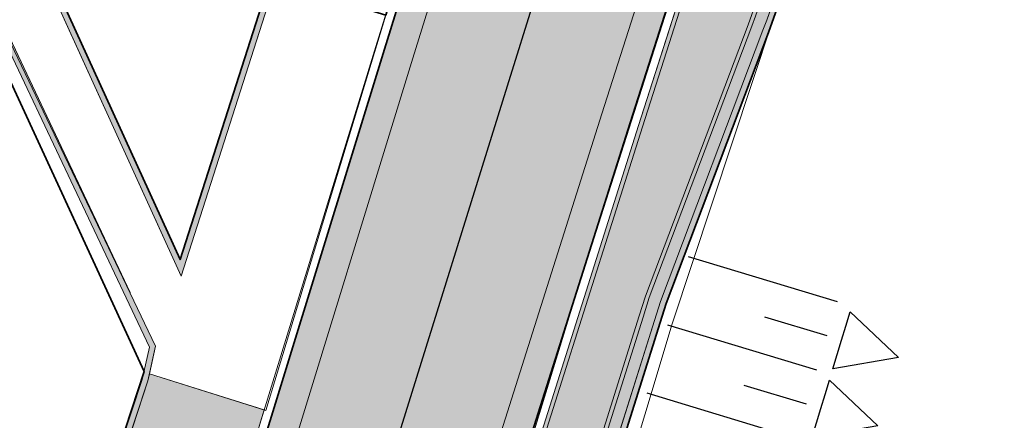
# Model space of a CAD drawing. Header units: metres. Extents: x 154038 to 155227, y 461678 to 462519.
# Tile 40 of 256: x 154392 to 154409, y 462374 to 462381. Entities that reach past the tile are written whole.
import ezdxf

# ---------------------------------------------------------------- set-up
doc = ezdxf.new("R2010")
doc.units = ezdxf.units.M
doc.linetypes.add('AM-AS', pattern=[16, 10, -2, 2, -2])
doc.linetypes.add('VH-OPSLUITBAND_100X200', pattern=[16, 8, -2, 4, -2])
for name, color, linetype in [('B-WE-OG-TOPOGRAFIE_KAVEL_ENTREE-G', 3, 'Continuous'), ('B-WE-OG-TOPOGRAFIE_KAVEL_ENTREE-S', 252, 'Continuous'), ('N-PV-WEG_RIJBAAN-AS-G', 40, 'AM-AS')]:
    doc.layers.add(name, color=color, linetype=linetype)
doc.layers.add('B-WE-OG-TOPOGRAFIE_KAVEL_ENTREE-H', color=31, linetype='Continuous', plot=False)
for name, color, linetype, lineweight in [('B-WE-VH-KANTOPSLUITING_TROTTOIRBAND_130 150-G', 3, 'Continuous', 0), ('B-WE-VH-OPENVERHARDING_TEGEL-G', 253, 'Continuous', 18), ('N-PV-KG-WERKGRENS-G', 1, 'Continuous', 35), ('N-WE-KG-WERKGRENS-G', 1, 'Continuous', 35), ('N-WE-VH-KANTOPSLUITING_OPSLUITBAND_100X200-G', 150, 'VH-OPSLUITBAND_100X200', 0), ('N-WE-VH-KANTVERHARDING_MOLGOOT-G', 6, 'Continuous', 18), ('N-WE-VH-KANTVERHARDING_TROTTOIR-ROLLAAG-G', 62, 'Continuous', 18), ('N-WE-VH-KANTVERHARDING_TROTTOIR-STREKLAAG-G', 220, 'Continuous', 18), ('N-WE-VH-VERHARDING_STRAATBAKSTEEN-TROTTOIR-HV_DF-G', 2, 'Continuous', 18), ('N-WE-VH-VERHARDING_STRAATBAKSTEEN_Rijbaan-KV_KF-G', 170, 'Continuous', 35)]:
    doc.layers.add(name, color=color, linetype=linetype, lineweight=lineweight)
for name, color, linetype, lineweight, true_color in [('N-WE-VH-KANTOPSLUITING_OPSLUITBAND_100X200-V', 7, 'Continuous', 5, 0xbbbcbc), ('N-WE-VH-KANTVERHARDING_MOLGOOT-V', 7, 'Continuous', 18, 0xb76059), ('N-WE-VH-VERHARDING_STRAATBAKSTEEN-TROTTOIR-HV_DF-V', 7, 'Continuous', 18, 0xd14124), ('N-WE-VH-VERHARDING_STRAATBAKSTEEN_Rijbaan-KV_KF-V', 7, 'Continuous', 18, 0xb33d26)]:
    doc.layers.add(name, color=color, linetype=linetype, lineweight=lineweight, true_color=true_color)

# ---------------------------------------------------------------- blocks, each defined once
blk = doc.blocks.new('*U135')
at = {"layer": 'B-WE-OG-TOPOGRAFIE_KAVEL_ENTREE-G', "ltscale": 0.0001}
blk.add_lwpolyline([(0.2499999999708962, 0.5), (1.249999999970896, 0), (0.2499999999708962, -0.5), (0.2499999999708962, -0.25), (0.2499999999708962, 0), (0.2499999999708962, 0.25)], close=True, dxfattribs=at)
at = {"layer": 'B-WE-OG-TOPOGRAFIE_KAVEL_ENTREE-H'}
for points in [[(-2.91038304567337e-11, 0.5999999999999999), (-2.61511873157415, 0.5999999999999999)], [(-2.91038304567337e-11, 0), (-1.093126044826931, 0)], [(-2.91038304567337e-11, -0.5999999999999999), (-2.61511873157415, -0.5999999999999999)]]:
    blk.add_lwpolyline(points, dxfattribs=at)

msp = doc.modelspace()

# ---------------------------------------------------------------- hatches: boundary and pattern name
at = {"layer": 'N-WE-VH-KANTOPSLUITING_OPSLUITBAND_100X200-V'}
h = msp.add_hatch(color=256, dxfattribs=at)
h.dxf.hatch_style = 1
h.paths.add_polyline_path([(154382.4971026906, 462404.1676488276), (154386.8775413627, 462394.6732019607), (154388.9720818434, 462390.1333590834), (154395.0742336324, 462376.7116787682), (154396.6603658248, 462381.6697201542), (154396.5655763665, 462381.6990544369), (154395.058, 462376.9890000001), (154389.063, 462390.175), (154386.9683431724, 462394.7150950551), (154382.5879045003, 462404.209541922)])
h = msp.add_hatch(color=256, dxfattribs=at)
h.dxf.hatch_style = 1
edge = h.paths.add_edge_path()
edge.add_line((154381.3299450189, 462403.6983703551), (154381.4927245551, 462403.3540803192))
edge.add_line((154381.4927245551, 462403.3540803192), (154381.5709851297, 462403.3234106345))
edge.add_line((154381.5709851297, 462403.3234106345), (154383.9606226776, 462398.134304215))
edge.add_line((154383.9606226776, 462398.134304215), (154394.6470115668, 462375.5318487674))
edge.add_line((154394.6470115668, 462375.5318487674), (154394.5186780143, 462374.9495803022))
edge.add_line((154394.5186780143, 462374.9495803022), (154393.7049076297, 462372.4945572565))
edge.add_line((154393.7049076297, 462372.4945572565), (154393.0218720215, 462369.94092413))
edge.add_line((154393.0218720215, 462369.94092413), (154392.0290544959, 462366.9248022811))
edge.add_line((154392.0290544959, 462366.9248022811), (154391.7632720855, 462366.9996151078))
edge.add_line((154391.7632720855, 462366.9996151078), (154390.3328263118, 462361.8958307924))
edge.add_line((154390.3328263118, 462361.8958307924), (154390.7661768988, 462361.8000790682))
edge.add_line((154390.7661768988, 462361.8000790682), (154387.8552608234, 462348.5982185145))
edge.add_line((154387.8552608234, 462348.5982185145), (154386.8940567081, 462342.6685095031))
edge.add_line((154386.8940567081, 462342.6685095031), (154387.9252957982, 462342.7482901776))
edge.add_arc((154491.4859658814, 462339.5838555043), 103.6090055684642, 178.249795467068, 186.0285391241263)
edge.add_line((154388.4499485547, 462328.7024416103), (154389.4517484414, 462328.1511493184))
edge.add_line((154389.4517484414, 462328.1511493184), (154389.0139611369, 462313.2242087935))
edge.add_line((154389.0139611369, 462313.2242087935), (154388.8719686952, 462307.869493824))
edge.add_line((154388.8719686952, 462307.869493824), (154388.8689760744, 462307.742806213))
edge.add_line((154388.8689760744, 462307.742806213), (154388.8229558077, 462305.471806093))
edge.add_line((154388.8229558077, 462305.471806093), (154388.7238558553, 462303.2015162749))
edge.add_line((154388.7238558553, 462303.2015162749), (154388.5737201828, 462300.9334667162))
edge.add_line((154388.5737201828, 462300.9334667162), (154388.5556025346, 462300.7200810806))
edge.add_line((154388.5556025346, 462300.7200810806), (154388.3204484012, 462298.2234446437))
edge.add_line((154388.3204484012, 462298.2234446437), (154388.0261702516, 462295.7320898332))
edge.add_line((154388.0261702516, 462295.7320898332), (154387.6728351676, 462293.2487347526))
edge.add_line((154387.6728351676, 462293.2487347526), (154387.2496050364, 462290.7093539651))
edge.add_line((154387.2496050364, 462290.7093539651), (154386.7509094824, 462288.1436162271))
edge.add_line((154386.7509094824, 462288.1436162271), (154386.1933215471, 462285.6329689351))
edge.add_line((154386.1933215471, 462285.6329689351), (154385.5666528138, 462283.1393078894))
edge.add_line((154385.5666528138, 462283.1393078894), (154384.9509384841, 462280.9437606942))
edge.add_line((154384.9509384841, 462280.9437606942), (154384.2791874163, 462278.7653250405))
edge.add_line((154384.2791874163, 462278.7653250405), (154383.5523816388, 462276.603928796))
edge.add_line((154383.5523816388, 462276.603928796), (154382.7618108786, 462274.4359405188))
edge.add_line((154382.7618108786, 462274.4359405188), (154382.6953674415, 462274.2631875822))
edge.add_line((154382.6953674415, 462274.2631875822), (154375.777744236, 462256.1785583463))
edge.add_line((154375.777744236, 462256.1785583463), (154375.6300773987, 462255.8312866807))
edge.add_line((154375.6300773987, 462255.8312866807), (154375.3295568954, 462255.2832187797))
edge.add_line((154375.3295568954, 462255.2832187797), (154374.9599498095, 462254.7778168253))
edge.add_line((154374.9599498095, 462254.7778168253), (154374.528104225, 462254.3224902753))
edge.add_line((154374.528104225, 462254.3224902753), (154374.0421242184, 462253.9273762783))
edge.add_line((154374.0421242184, 462253.9273762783), (154373.5102244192, 462253.5976188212))
edge.add_line((154373.5102244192, 462253.5976188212), (154372.9394898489, 462253.3382868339))
edge.add_line((154372.9394898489, 462253.3382868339), (154372.3401461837, 462253.1545017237))
edge.add_line((154372.3401461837, 462253.1545017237), (154371.7224718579, 462253.0493439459))
edge.add_line((154371.7224718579, 462253.0493439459), (154371.0966257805, 462253.0238200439))
edge.add_line((154371.0966257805, 462253.0238200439), (154370.4743745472, 462253.0788144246))
edge.add_line((154370.4743745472, 462253.0788144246), (154370.2893866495, 462253.1134113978))
edge.add_line((154370.2893866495, 462253.1134113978), (154369.9389087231, 462253.1789587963))
edge.add_line((154369.9389087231, 462253.1789587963), (154369.4250980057, 462253.3498898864))
edge.add_line((154369.4250980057, 462253.3498898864), (154358.3848034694, 462257.6367808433))
edge.add_line((154358.3848034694, 462257.6367808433), (154334.7945196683, 462266.7904372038))
edge.add_arc((154336.2218550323, 462270.5286983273), 4.001485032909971, 162.3600624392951, 249.1022438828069, ccw=False)
edge.add_line((154332.4085211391, 462271.7412852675), (154332.5038084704, 462271.7109484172))
edge.add_arc((154336.2196850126, 462270.5276552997), 3.899733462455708, 162.3363125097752, 249.1222719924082)
edge.add_line((154334.8299181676, 462266.8839663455), (154358.421, 462257.73))
edge.add_line((154358.421, 462257.73), (154369.459, 462253.444))
edge.add_line((154369.459, 462253.444), (154369.964, 462253.276))
edge.add_line((154369.964, 462253.276), (154370.226, 462253.227))
edge.add_line((154370.226, 462253.227), (154370.488, 462253.178))
edge.add_line((154370.488, 462253.178), (154371.099, 462253.124))
edge.add_line((154371.099, 462253.124), (154371.712, 462253.149))
edge.add_line((154371.712, 462253.149), (154372.317, 462253.252))
edge.add_line((154372.317, 462253.252), (154372.904, 462253.432))
edge.add_line((154372.904, 462253.432), (154373.463, 462253.686))
edge.add_line((154373.463, 462253.686), (154373.984, 462254.009))
edge.add_line((154373.984, 462254.009), (154374.46, 462254.396))
edge.add_line((154374.46, 462254.396), (154374.883, 462254.842))
edge.add_line((154374.883, 462254.842), (154375.245, 462255.337))
edge.add_line((154375.245, 462255.337), (154375.54, 462255.875))
edge.add_line((154375.54, 462255.875), (154375.685, 462256.216))
edge.add_line((154375.685, 462256.216), (154382.602, 462274.299))
edge.add_line((154382.602, 462274.299), (154382.6681621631, 462274.4710216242))
edge.add_line((154382.6681621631, 462274.4710216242), (154383.458, 462276.637))
edge.add_line((154383.458, 462276.637), (154384.184, 462278.796))
edge.add_line((154384.184, 462278.796), (154384.855, 462280.972))
edge.add_line((154384.855, 462280.972), (154385.47, 462283.165))
edge.add_line((154385.47, 462283.165), (154386.096, 462285.656))
edge.add_line((154386.096, 462285.656), (154386.653, 462288.164))
edge.add_line((154386.653, 462288.164), (154387.1511861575, 462290.727116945))
edge.add_line((154387.1511861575, 462290.727116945), (154387.574, 462293.264))
edge.add_line((154387.574, 462293.264), (154387.927, 462295.745))
edge.add_line((154387.927, 462295.745), (154388.221, 462298.234))
edge.add_line((154388.221, 462298.234), (154388.456, 462300.7289999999))
edge.add_line((154388.456, 462300.7289999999), (154388.474, 462300.9410000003))
edge.add_line((154388.474, 462300.9410000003), (154388.624, 462303.207))
edge.add_line((154388.624, 462303.207), (154388.723, 462305.475))
edge.add_line((154388.723, 462305.475), (154388.769, 462307.7450000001))
edge.add_line((154388.769, 462307.7450000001), (154388.772, 462307.872))
edge.add_line((154388.772, 462307.872), (154388.914, 462313.227))
edge.add_line((154388.914, 462313.227), (154389.35, 462328.093))
edge.add_line((154389.35, 462328.093), (154388.356, 462328.6400000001))
edge.add_arc((154491.4859658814, 462339.5838555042), 103.7090055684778, 178.3113372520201, 186.0573941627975, ccw=False)
edge.add_line((154387.8220000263, 462342.640000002), (154386.7749999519, 462342.5589999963))
edge.add_line((154386.7749999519, 462342.5589999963), (154387.757, 462348.617))
edge.add_line((154387.757, 462348.617), (154390.647, 462361.724))
edge.add_line((154390.647, 462361.724), (154390.208, 462361.821))
edge.add_line((154390.208, 462361.821), (154391.694, 462367.1230000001))
edge.add_line((154391.694, 462367.1230000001), (154391.964, 462367.047))
edge.add_line((154391.964, 462367.047), (154392.926, 462369.9695))
edge.add_line((154392.926, 462369.9695), (154393.6090624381, 462372.5232334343))
edge.add_line((154393.6090624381, 462372.5232334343), (154394.4221327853, 462374.9761445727))
edge.add_line((154394.4221327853, 462374.9761445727), (154394.542, 462375.5200000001))
edge.add_line((154394.542, 462375.5200000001), (154383.8700022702, 462398.092017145))
edge.add_line((154383.8700022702, 462398.092017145), (154381.497, 462403.2450000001))
edge.add_line((154381.497, 462403.2450000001), (154381.4192842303, 462403.27545618))
edge.add_line((154381.4192842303, 462403.27545618), (154381.237, 462403.6610000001))
edge.add_line((154381.237, 462403.6610000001), (154381.3299450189, 462403.6983703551))
h = msp.add_hatch(color=256, dxfattribs=at)
h.dxf.hatch_style = 1
edge = h.paths.add_edge_path()
edge.add_line((154471.6866383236, 462296.5803647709), (154469.9794265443, 462291.9626363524))
edge.add_line((154469.9794265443, 462291.9626363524), (154472.1696046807, 462291.1545942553))
edge.add_line((154472.1696046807, 462291.1545942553), (154471.2754357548, 462288.7400573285))
edge.add_arc((154468.5047796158, 462289.8904766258), 3.000000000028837, 249.88069436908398, 337.45101895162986, ccw=False)
edge.add_line((154467.4728513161, 462287.0735414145), (154465.111, 462287.943))
edge.add_line((154465.111, 462287.943), (154458.692, 462290.306))
edge.add_line((154458.692, 462290.306), (154442.845, 462296.14))
edge.add_line((154442.845, 462296.14), (154422.302, 462303.702))
edge.add_line((154422.302, 462303.702), (154404.896, 462310.11))
edge.add_line((154404.896, 462310.11), (154401.078, 462311.515))
edge.add_line((154401.078, 462311.515), (154399.996, 462327.403))
edge.add_line((154399.996, 462327.403), (154399.396, 462336.216))
edge.add_line((154399.396, 462336.216), (154399.176, 462338.492))
edge.add_line((154399.176, 462338.492), (154399.142, 462338.838))
edge.add_line((154399.142, 462338.838), (154398.632, 462344.093))
edge.add_line((154398.632, 462344.093), (154398.612, 462344.299))
edge.add_line((154398.612, 462344.299), (154397.815, 462352.52))
edge.add_line((154397.815, 462352.52), (154397.791, 462352.763))
edge.add_line((154397.791, 462352.763), (154397.616, 462354.572))
edge.add_line((154397.616, 462354.572), (154399.274, 462361.435))
edge.add_line((154399.274, 462361.435), (154399.356, 462361.775))
edge.add_line((154399.356, 462361.775), (154400.379, 462366.187))
edge.add_line((154400.379, 462366.187), (154400.544, 462366.9))
edge.add_line((154400.544, 462366.9), (154401.687, 462371.31))
edge.add_line((154401.687, 462371.31), (154401.782, 462371.675))
edge.add_line((154401.782, 462371.675), (154403.119, 462375.934))
edge.add_line((154403.119, 462375.934), (154403.219, 462376.253))
edge.add_line((154403.219, 462376.253), (154404.938, 462380.808))
edge.add_line((154404.938, 462380.808), (154405.003, 462380.98))
edge.add_line((154405.003, 462380.98), (154406.594, 462385.443))
edge.add_line((154406.594, 462385.443), (154406.688, 462385.706))
edge.add_line((154406.688, 462385.706), (154408.819, 462391.328))
edge.add_line((154408.819, 462391.328), (154408.7085025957, 462391.3186222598))
edge.add_line((154408.7085025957, 462391.3186222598), (154406.5941544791, 462385.7405532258))
edge.add_line((154406.5941544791, 462385.7405532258), (154406.4998062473, 462385.4765788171))
edge.add_line((154406.4998062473, 462385.4765788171), (154404.909123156, 462381.0144677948))
edge.add_line((154404.909123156, 462381.0144677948), (154404.8444407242, 462380.8433080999))
edge.add_line((154404.8444407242, 462380.8433080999), (154403.1244326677, 462376.2856369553))
edge.add_line((154403.1244326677, 462376.2856369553), (154403.0235907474, 462375.9639512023))
edge.add_line((154403.0235907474, 462375.9639512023), (154401.6858484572, 462371.7025866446))
edge.add_line((154401.6858484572, 462371.7025866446), (154401.590211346, 462371.3351387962))
edge.add_line((154401.590211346, 462371.3351387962), (154400.44686997, 462366.9238216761))
edge.add_line((154400.44686997, 462366.9238216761), (154400.2815843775, 462366.2095875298))
edge.add_line((154400.2815843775, 462366.2095875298), (154399.2586839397, 462361.7980169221))
edge.add_line((154399.2586839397, 462361.7980169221), (154399.1767963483, 462361.4584829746))
edge.add_line((154399.1767963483, 462361.4584829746), (154397.5148440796, 462354.5791232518))
edge.add_line((154397.5148440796, 462354.5791232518), (154397.6914743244, 462352.7532711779))
edge.add_line((154397.6914743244, 462352.7532711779), (154397.7154753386, 462352.510260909))
edge.add_line((154397.7154753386, 462352.510260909), (154398.5124679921, 462344.2893366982))
edge.add_line((154398.5124679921, 462344.2893366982), (154398.5324676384, 462344.0833403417))
edge.add_line((154398.5324676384, 462344.0833403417), (154399.0424734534, 462338.8282804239))
edge.add_line((154399.0424734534, 462338.8282804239), (154399.076471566, 462338.4822996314))
edge.add_line((154399.076471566, 462338.4822996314), (154399.2963273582, 462336.2077915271))
edge.add_line((154399.2963273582, 462336.2077915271), (154399.8962309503, 462327.396207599))
edge.add_line((154399.8962309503, 462327.396207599), (154400.9826350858, 462311.4435376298))
edge.add_line((154400.9826350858, 462311.4435376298), (154404.8614519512, 462310.0161574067))
edge.add_line((154404.8614519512, 462310.0161574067), (154422.267455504, 462303.6081560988))
edge.add_line((154422.267455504, 462303.6081560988), (154442.8104522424, 462296.0461572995))
edge.add_line((154442.8104522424, 462296.0461572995), (154458.6574538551, 462290.2121567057))
edge.add_line((154458.6574538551, 462290.2121567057), (154465.0764538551, 462287.8491567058))
edge.add_line((154465.0764538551, 462287.8491567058), (154467.4383788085, 462286.9796710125))
edge.add_arc((154468.5047796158, 462289.8904766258), 3.10000000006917, 249.879220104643, 337.4872537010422)
edge.add_line((154471.3685421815, 462288.7035208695), (154472.2981518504, 462291.2136603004))
edge.add_line((154472.2981518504, 462291.2136603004), (154470.1087855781, 462292.024973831))
edge.add_line((154470.1087855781, 462292.024973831), (154471.7799651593, 462296.5458949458))
edge.add_line((154471.7799651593, 462296.5458949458), (154471.6866383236, 462296.5803647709))
at = {"layer": 'N-WE-VH-KANTVERHARDING_MOLGOOT-V'}
h = msp.add_hatch(color=256, dxfattribs=at)
h.dxf.hatch_style = 1
edge = h.paths.add_edge_path()
edge.add_line((154402.8912109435, 462393.0084398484), (154402.4143374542, 462393.1587451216))
edge.add_line((154402.4143374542, 462393.1587451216), (154401.8519, 462391.3743))
edge.add_line((154401.8519, 462391.3743), (154398.4892, 462380.5249))
edge.add_line((154398.4892, 462380.5249), (154396.2987029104, 462373.395387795))
edge.add_arc((154683.2187000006, 462283.0205999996), 300.8167000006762, 162.5164830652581, 165.0732824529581)
edge.add_arc((154451.2928466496, 462343.4737969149), 61.15959393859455, 163.8300378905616, 181.1045341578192)
edge.add_arc((154529.2012235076, 462347.1170627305), 139.1401940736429, 181.9861102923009, 187.7209327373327)
edge.add_arc((154258.0928344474, 462306.6519077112), 134.996839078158, 3.1729357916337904, 9.281039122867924, ccw=False)
edge.add_arc((154387.890391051, 462313.847216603), 4.999999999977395, -1.8551302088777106, 3.1729357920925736, ccw=False)
edge.add_arc((110567.8460071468, 463733.1543277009), 43848.02364667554, 358.127751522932, 358.14486979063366, ccw=False)
edge.add_arc((154335.1811019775, 462302.6283366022), 57.31680912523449, 347.1523499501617, 357.9637862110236, ccw=False)
edge.add_arc((154296.5426085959, 462306.9705815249), 96.05243662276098, 339.20821256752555, 349.75287005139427, ccw=False)
edge.add_line((154386.3397807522, 462272.8745633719), (154378.4781397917, 462252.3220039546))
edge.add_line((154378.4781397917, 462252.3220039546), (154378.9451406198, 462252.1433696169))
edge.add_line((154378.9451406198, 462252.1433696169), (154386.8070007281, 462272.6965019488))
edge.add_arc((154296.5426085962, 462306.9705815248), 96.55243662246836, 339.207847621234, 349.7461413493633)
edge.add_arc((154335.1811038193, 462302.6283446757), 57.81680912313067, 347.1635981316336, 357.9619891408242)
edge.add_arc((154391.9619737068, 462300.6077967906), 0.999999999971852, 357.9619971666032, 358.1363103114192)
edge.add_line((154392.9614447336, 462300.5752750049), (154393.3878639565, 462313.6800961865))
edge.add_line((154393.3878639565, 462313.6800961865), (154393.382567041, 462314.1406762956))
edge.add_arc((154258.0928341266, 462306.6519134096), 135.4968390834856, 3.168289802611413, 9.272435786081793)
edge.add_arc((154392.8061164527, 462328.645518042), 1.000000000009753, 187.7124586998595, 189.2724377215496, ccw=False)
edge.add_arc((154529.2012237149, 462347.1170566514), 138.6401940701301, 181.9861077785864, 187.7124566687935, ccw=False)
edge.add_arc((154451.2955529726, 462343.4732431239), 60.66234883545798, 163.8250699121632, 181.0966959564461, ccw=False)
edge.add_arc((154683.2187000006, 462283.0205999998), 300.3167000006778, 162.516146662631, 165.0743066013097, ccw=False)
edge.add_line((154396.7761343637, 462373.2468538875), (154398.9669687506, 462380.3774639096))
edge.add_line((154398.9669687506, 462380.3774639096), (154402.3291326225, 462391.2251341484))
edge.add_line((154402.3291326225, 462391.2251341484), (154402.8912109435, 462393.0084398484))
h = msp.add_hatch(color=256, dxfattribs=at)
h.dxf.hatch_style = 1
edge = h.paths.add_edge_path()
edge.add_arc((154458.7153827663, 462343.8528629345), 64.38862175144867, 170.6487803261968, 181.4170276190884, ccw=False)
edge.add_arc((154691.0310000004, 462286.2763000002), 303.5715000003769, 163.3171558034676, 167.0484055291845, ccw=False)
edge.add_line((154400.2372813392, 462373.423696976), (154402.1381895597, 462379.439154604))
edge.add_line((154402.1381895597, 462379.439154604), (154406.1478807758, 462391.9819733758))
edge.add_line((154406.1478807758, 462391.9819733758), (154406.6247582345, 462391.8316668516))
edge.add_line((154406.6247582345, 462391.8316668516), (154402.6147, 462379.2877))
edge.add_line((154402.6147, 462379.2877), (154400.7151664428, 462373.2765925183))
edge.add_arc((154691.0310000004, 462286.2763000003), 303.0715000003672, 163.3178598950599, 167.0454300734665)
edge.add_arc((154458.7153827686, 462343.8528629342), 63.88862175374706, 170.6628518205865, 181.4317800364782)
edge.add_arc((154461.2052602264, 462341.8444416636), 66.35983151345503, 179.6442233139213, 190.9272819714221)
edge.add_arc((154258.0928344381, 462306.6519076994), 139.7968390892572, 3.230742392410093, 9.308913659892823, ccw=False)
edge.add_arc((154402.6595434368, 462314.8122544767), 5.000000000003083, 183.2307423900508, 249.6993715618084)
edge.add_line((154400.9248137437, 462310.1228288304), (154467.2371573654, 462285.5939563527))
edge.add_arc((154468.9725189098, 462290.2669297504), 4.984792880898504, 249.6269512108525, 339.8742099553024)
edge.add_line((154473.6529376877, 462288.551750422), (154476.0813435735, 462295.1170240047))
edge.add_line((154476.0813435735, 462295.1170240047), (154476.0808614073, 462295.1157312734))
edge.add_line((154476.0808614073, 462295.1157312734), (154486.973939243, 462324.5625544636))
edge.add_line((154486.973939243, 462324.5625544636), (154491.8533369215, 462322.7717707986))
edge.add_line((154491.8533369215, 462322.7717707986), (154474.8840248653, 462276.8993057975))
edge.add_line((154474.8840248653, 462276.8993057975), (154453.7633936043, 462284.7123263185))
edge.add_line((154453.7633936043, 462284.7123263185), (154453.9368665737, 462285.1812688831))
edge.add_line((154453.9368665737, 462285.1812688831), (154474.5885552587, 462277.5417213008))
edge.add_line((154474.5885552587, 462277.5417213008), (154491.2104953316, 462322.4751494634))
edge.add_line((154491.2104953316, 462322.4751494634), (154487.2705309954, 462323.92250103))
edge.add_line((154487.2705309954, 462323.92250103), (154474.1218802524, 462288.3782774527))
edge.add_arc((154468.9724848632, 462290.2670006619), 5.484847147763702, 249.63414435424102, 339.85769852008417, ccw=False)
edge.add_line((154467.063684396, 462285.1250137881), (154400.7513407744, 462309.6538862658))
edge.add_arc((154402.6595434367, 462314.8122544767), 5.499999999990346, 183.2307423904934, 249.6993715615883, ccw=False)
edge.add_arc((154258.0928344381, 462306.6519076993), 139.2968390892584, 3.23074239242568, 9.306016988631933)
edge.add_arc((154461.2052602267, 462341.8444416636), 66.85983151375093, 179.6442233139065, 190.9212134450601, ccw=False)
edge.add_line((154394.3467176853, 462342.2596034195), (154394.3464520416, 462342.260578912))
at = {"layer": 'N-WE-VH-VERHARDING_STRAATBAKSTEEN-TROTTOIR-HV_DF-V'}
h = msp.add_hatch(color=256, dxfattribs=at)
h.dxf.hatch_style = 1
edge = h.paths.add_edge_path()
edge.add_arc((154387.8903910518, 462313.8472166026), 4.849999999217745, 358.1448697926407, 363.1729357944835)
edge.add_arc((154317.0148823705, 462313.0805154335), 75.72514919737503, 0.7832465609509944, 11.66984906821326)
edge.add_arc((154521.1228782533, 462346.4337920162), 131.1938319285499, 181.8073485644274, 187.9019069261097, ccw=False)
edge.add_arc((154452.3211447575, 462343.4111726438), 62.33680694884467, 162.9285205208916, 181.0249761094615, ccw=False)
edge.add_arc((230585.0971955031, 440029.2051688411), 79397.84313124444, 163.6541877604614, 163.6637766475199, ccw=False)
edge.add_line((154396.4695261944, 462374.4621098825), (154394.5452040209, 462375.0699327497))
edge.add_line((154394.5452040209, 462375.0699327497), (154394.5186780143, 462374.9495803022))
edge.add_line((154394.5186780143, 462374.9495803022), (154393.7049076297, 462372.4945572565))
edge.add_line((154393.7049076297, 462372.4945572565), (154393.0218720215, 462369.94092413))
edge.add_line((154393.0218720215, 462369.94092413), (154392.0290544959, 462366.9248022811))
edge.add_line((154392.0290544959, 462366.9248022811), (154391.7632720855, 462366.9996151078))
edge.add_line((154391.7632720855, 462366.9996151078), (154390.3328263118, 462361.8958307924))
edge.add_line((154390.3328263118, 462361.8958307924), (154390.7661768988, 462361.8000790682))
edge.add_line((154390.7661768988, 462361.8000790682), (154387.8552608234, 462348.5982185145))
edge.add_line((154387.8552608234, 462348.5982185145), (154386.8940567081, 462342.6685095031))
edge.add_line((154386.8940567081, 462342.6685095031), (154387.9252957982, 462342.7482901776))
edge.add_arc((154491.4861023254, 462339.5838606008), 103.6091417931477, 178.2498005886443, 186.0285340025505)
edge.add_line((154388.4499485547, 462328.7024416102), (154389.4478484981, 462328.1532954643))
edge.add_line((154389.4478484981, 462328.1532954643), (154389.0139649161, 462313.2243513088))
edge.add_line((154389.0139649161, 462313.2243513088), (154388.8719649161, 462307.8693513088))
edge.add_line((154388.8719649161, 462307.8693513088), (154388.868965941, 462307.742306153))
edge.add_line((154388.868965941, 462307.742306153), (154388.822965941, 462305.472306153))
edge.add_line((154388.822965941, 462305.472306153), (154388.7237880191, 462303.2004914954))
edge.add_line((154388.7237880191, 462303.2004914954), (154388.5737880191, 462300.9344914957))
edge.add_line((154388.5737880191, 462300.9344914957), (154388.5555254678, 462300.7192628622))
edge.add_line((154388.5555254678, 462300.7192628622), (154388.3205254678, 462298.2242628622))
edge.add_line((154388.3205254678, 462298.2242628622), (154388.0260027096, 462295.7309122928))
edge.add_line((154388.0260027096, 462295.7309122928), (154387.6730027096, 462293.2499122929))
edge.add_line((154387.6730027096, 462293.2499122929), (154387.2493503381, 462290.7080435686))
edge.add_line((154387.2493503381, 462290.7080435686), (154386.7511641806, 462288.1449266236))
edge.add_line((154386.7511641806, 462288.1449266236), (154386.1929871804, 462285.6316384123))
edge.add_line((154386.1929871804, 462285.6316384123), (154385.5669871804, 462283.1406384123))
edge.add_line((154385.5669871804, 462283.1406384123), (154384.9505629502, 462280.9425428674))
edge.add_line((154384.9505629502, 462280.9425428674), (154384.2795629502, 462278.7665428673))
edge.add_line((154384.2795629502, 462278.7665428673), (154383.5520151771, 462276.6029238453))
edge.add_line((154383.5520151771, 462276.6029238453), (154382.7621773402, 462274.4369454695))
edge.add_line((154382.7621773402, 462274.4369454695), (154382.6950558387, 462274.2623729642))
edge.add_line((154382.6950558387, 462274.2623729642), (154375.7780558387, 462256.1793729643))
edge.add_line((154375.7780558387, 462256.1793729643), (154375.6300773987, 462255.8312866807))
edge.add_line((154375.6300773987, 462255.8312866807), (154375.3257533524, 462255.2780178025))
edge.add_line((154375.3257533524, 462255.2780178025), (154374.9637533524, 462254.7830178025))
edge.add_line((154374.9637533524, 462254.7830178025), (154374.5231142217, 462254.3184332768))
edge.add_line((154374.5231142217, 462254.3184332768), (154374.0471142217, 462253.9314332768))
edge.add_line((154374.0471142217, 462253.9314332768), (154373.5043571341, 462253.5949528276))
edge.add_line((154373.5043571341, 462253.5949528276), (154372.9453571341, 462253.3409528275))
edge.add_line((154372.9453571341, 462253.3409528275), (154372.3338090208, 462253.1534228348))
edge.add_line((154372.3338090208, 462253.1534228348), (154371.7288090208, 462253.0504228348))
edge.add_line((154371.7288090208, 462253.0504228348), (154371.0910001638, 462253.0243172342))
edge.add_line((154371.0910001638, 462253.0243172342), (154370.4800001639, 462253.0783172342))
edge.add_line((154370.4800001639, 462253.0783172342), (154370.1894210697, 462253.1321072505))
edge.add_line((154370.1894210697, 462253.1321072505), (154369.5155631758, 462251.3839908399))
edge.add_line((154369.5155631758, 462251.3839908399), (154372.3508124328, 462250.2836938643))
edge.add_arc((154371.9528442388, 462249.2582079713), 1.100000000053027, -20.9285590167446, 68.78987821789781, ccw=False)
edge.add_line((154372.9802734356, 462248.8652840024), (154372.7906648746, 462248.3694899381))
edge.add_arc((154373.4508628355, 462253.1743456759), 4.85000000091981, 262.1764206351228, 310.578153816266)
edge.add_line((154376.605713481, 462249.4906766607), (154376.3717127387, 462249.576953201))
edge.add_arc((154376.7685476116, 462250.6879304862), 1.179723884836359, 162.9320410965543, 250.3435564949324, ccw=False)
edge.add_line((154375.6407819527, 462251.034186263), (154378.9077207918, 462259.5748910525))
edge.add_line((154378.9077207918, 462259.5748910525), (154383.302125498, 462271.0631114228))
edge.add_line((154383.302125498, 462271.0631114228), (154385.2074888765, 462270.3342833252))
edge.add_line((154385.2074888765, 462270.3342833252), (154386.1996146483, 462272.9279815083))
edge.add_arc((154296.5426085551, 462306.970581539), 95.90243666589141, 339.2083226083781, 342.5747471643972)
edge.add_line((154388.0439323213, 462278.2515093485), (154386.1347786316, 462278.8474474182))
edge.add_arc((154296.5426085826, 462306.9705815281), 93.90243663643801, 342.5728384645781, 346.5089606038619)
edge.add_line((154387.853940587, 462285.0637731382), (154389.7980080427, 462284.5940799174))
edge.add_arc((154296.542608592, 462306.9705815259), 95.90243662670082, 346.5070519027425, 349.7549046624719)
edge.add_arc((154335.1811019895, 462302.6283366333), 57.16680912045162, 347.1489384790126, 351.6438304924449)
edge.add_line((154391.7410165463, 462294.3205011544), (154389.7614860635, 462294.6059614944))
edge.add_arc((154335.1807996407, 462302.6262793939), 55.16680913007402, 351.6405397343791, 358.1301118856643)
edge.add_arc((110567.8448082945, 463733.1543665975), 43845.87484615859, 358.1279661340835, 358.135865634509)
edge.add_line((154390.5152944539, 462306.8681097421), (154392.5142309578, 462306.8028956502))
edge.add_arc((110567.8415193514, 463733.1544733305), 43847.87813683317, 358.1358654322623, 358.1448697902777)
h = msp.add_hatch(color=256, dxfattribs=at)
h.dxf.hatch_style = 1
edge = h.paths.add_edge_path()
edge.add_line((154399.8962309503, 462327.396207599), (154399.2963273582, 462336.2077915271))
edge.add_line((154399.2963273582, 462336.2077915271), (154399.076471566, 462338.4822996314))
edge.add_line((154399.076471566, 462338.4822996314), (154399.0424734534, 462338.8282804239))
edge.add_line((154399.0424734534, 462338.8282804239), (154398.5324676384, 462344.0833403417))
edge.add_line((154398.5324676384, 462344.0833403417), (154398.5124679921, 462344.2893366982))
edge.add_line((154398.5124679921, 462344.2893366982), (154397.7154748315, 462352.5102660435))
edge.add_line((154397.7154748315, 462352.5102660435), (154397.6914748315, 462352.7532660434))
edge.add_line((154397.6914748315, 462352.7532660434), (154397.5148440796, 462354.5791232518))
edge.add_line((154397.5148440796, 462354.5791232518), (154399.176740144, 462361.4582499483))
edge.add_line((154399.176740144, 462361.4582499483), (154399.258740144, 462361.7982499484))
edge.add_line((154399.258740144, 462361.7982499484), (154400.2817271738, 462366.2102046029))
edge.add_line((154400.2817271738, 462366.2102046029), (154400.4467271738, 462366.9232046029))
edge.add_line((154400.4467271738, 462366.9232046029), (154401.5905299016, 462371.3363627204))
edge.add_line((154401.5905299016, 462371.3363627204), (154401.6855299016, 462371.7013627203))
edge.add_line((154401.6855299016, 462371.7013627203), (154403.0240117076, 462375.9652940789))
edge.add_line((154403.0240117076, 462375.9652940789), (154403.1240117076, 462376.2842940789))
edge.add_line((154403.1240117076, 462376.2842940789), (154404.8442819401, 462380.8428879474))
edge.add_line((154404.8442819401, 462380.8428879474), (154404.9092819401, 462381.0148879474))
edge.add_line((154404.9092819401, 462381.0148879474), (154406.4999803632, 462385.4770660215))
edge.add_line((154406.4999803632, 462385.4770660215), (154406.5939803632, 462385.7400660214))
edge.add_line((154406.5939803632, 462385.7400660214), (154408.7085025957, 462391.3186222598))
edge.add_line((154408.7085025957, 462391.3186222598), (154408.439, 462391.29575))
edge.add_line((154408.439, 462391.29575), (154406.768498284, 462391.7886920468))
edge.add_line((154406.768498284, 462391.7886920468), (154404.763075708, 462385.5154778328))
edge.add_line((154404.763075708, 462385.5154778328), (154402.7576531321, 462379.2422636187))
edge.add_line((154402.7576531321, 462379.2422636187), (154400.8585321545, 462373.2324617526))
edge.add_arc((154691.0309999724, 462286.2763000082), 302.921499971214, 163.3180714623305, 167.0445337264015)
edge.add_arc((154457.7717195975, 462343.9627489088), 62.78964565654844, 170.6264076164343, 181.4119158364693)
edge.add_line((154395.0011376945, 462342.4156066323), (154397.0010980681, 462342.4022007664))
edge.add_arc((154461.1414760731, 462341.8222602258), 64.14299978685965, 179.4819606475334, 190.9455677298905)
edge.add_arc((154258.0928344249, 462306.651907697), 141.9468391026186, 6.665189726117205, 9.321254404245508, ccw=False)
edge.add_line((154399.0803045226, 462323.1272956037), (154397.0941362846, 462322.8924697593))
edge.add_arc((154258.0928344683, 462306.6519077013), 139.9468390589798, 3.230742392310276, 6.664080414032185, ccw=False)
edge.add_arc((154402.6595434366, 462314.8122544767), 4.849999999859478, 183.2307423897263, 249.6993715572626)
edge.add_line((154400.976855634, 462310.2635116), (154467.289199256, 462285.7346391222))
edge.add_arc((154468.9718870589, 462290.2833819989), 4.850000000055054, 249.6993715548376, 337.9270545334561)
edge.add_line((154473.4664120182, 462288.4608163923), (154474.2221778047, 462290.5011133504))
edge.add_line((154474.2221778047, 462290.5011133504), (154472.2981518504, 462291.2136603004))
edge.add_line((154472.2981518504, 462291.2136603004), (154471.3685421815, 462288.7035208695))
edge.add_arc((154468.5047796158, 462289.8904766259), 3.10000000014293, 249.8792202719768, 337.4872536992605, ccw=False)
edge.add_line((154467.4383788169, 462286.9796710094), (154465.0764538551, 462287.8491567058))
edge.add_line((154465.0764538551, 462287.8491567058), (154458.6574538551, 462290.2121567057))
edge.add_line((154458.6574538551, 462290.2121567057), (154442.8104522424, 462296.0461572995))
edge.add_line((154442.8104522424, 462296.0461572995), (154422.267455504, 462303.6081560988))
edge.add_line((154422.267455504, 462303.6081560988), (154404.8614519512, 462310.0161574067))
edge.add_line((154404.8614519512, 462310.0161574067), (154400.9826350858, 462311.4435376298))
edge.add_line((154400.9826350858, 462311.4435376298), (154399.8962309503, 462327.396207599))
at = {"layer": 'N-WE-VH-VERHARDING_STRAATBAKSTEEN_Rijbaan-KV_KF-V'}
h = msp.add_hatch(color=256, dxfattribs=at)
h.dxf.hatch_style = 1
edge = h.paths.add_edge_path()
edge.add_line((154402.4663252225, 462400.0649336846), (154402.9530260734, 462398.9983003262))
edge.add_arc((154397.3247, 462396.9417), 5.992300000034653, -16.513714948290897, 20.072393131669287, ccw=False)
edge.add_line((154403.0698279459, 462395.2384195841), (154401.8519, 462391.3743))
edge.add_line((154401.8519, 462391.3743), (154398.4892, 462380.5249))
edge.add_line((154398.4892, 462380.5249), (154396.2987029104, 462373.395387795))
edge.add_arc((154683.2187000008, 462283.0206000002), 300.816700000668, 162.5164830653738, 165.0732824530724)
edge.add_arc((154451.5019999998, 462343.4298999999), 61.37269999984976, 163.8450555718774, 180.4660357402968)
edge.add_arc((154562.2953999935, 462346.2100999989), 172.1952999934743, 181.0912414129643, 181.3028615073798)
edge.add_arc((154529.2012235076, 462347.1170627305), 139.1401940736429, 181.9861102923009, 187.7209327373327)
edge.add_arc((154258.0928344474, 462306.6519077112), 134.996839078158, 3.1729357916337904, 9.281039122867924, ccw=False)
edge.add_arc((154387.890391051, 462313.847216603), 4.999999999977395, -1.8551302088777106, 3.1729357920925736, ccw=False)
edge.add_arc((110567.8460071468, 463733.1543277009), 43848.02364667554, 358.127751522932, 358.14486979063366, ccw=False)
edge.add_arc((154335.1811019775, 462302.6283366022), 57.31680912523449, 347.1523499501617, 357.9637862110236, ccw=False)
edge.add_arc((154296.5426085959, 462306.9705815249), 96.05243662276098, 339.20821256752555, 349.75287005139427, ccw=False)
edge.add_line((154386.3397807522, 462272.8745633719), (154378.1208711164, 462251.3880022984))
edge.add_arc((154373.4508628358, 462253.1743456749), 4.999999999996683, 248.9243926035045, 339.0674495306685, ccw=False)
edge.add_line((154371.6528648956, 462248.5088121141), (154330.4983723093, 462264.3688829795))
edge.add_arc((154332.2963702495, 462269.0344165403), 4.999999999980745, 158.8506380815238, 248.9243926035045, ccw=False)
edge.add_line((154327.633155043, 462270.8384187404), (154322.2182998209, 462257.0796951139))
edge.add_arc((154326.8762772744, 462255.2622116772), 4.999999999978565, 68.92439260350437, 158.6849044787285, ccw=False)
edge.add_line((154328.6742752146, 462259.927745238), (154369.6253710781, 462244.146059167))
edge.add_arc((154368.546572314, 462241.3467390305), 2.99999999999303, -40.756904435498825, 68.92439260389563, ccw=False)
edge.add_line((154370.8190312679, 462239.3881859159), (154350.3003182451, 462215.5808493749))
edge.add_line((154350.3003182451, 462215.5808493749), (154354.4664929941, 462211.9901686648))
edge.add_line((154354.4664929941, 462211.9901686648), (154376.1217935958, 462237.1162586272))
edge.add_arc((154379.9092251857, 462233.8520034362), 4.999999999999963, 69.88191186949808, 139.2430955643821, ccw=False)
edge.add_line((154381.6290059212, 462238.5469320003), (154425.7070154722, 462222.4008904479))
edge.add_arc((154417.018702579, 462198.6897881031), 25.25278510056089, -16.664872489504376, 69.87596223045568, ccw=False)
edge.add_arc((157666.9691559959, 461217.3154816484), 3369.636605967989, 163.1964412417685, 163.3786460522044)
edge.add_arc((154413.991193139, 462188.4140340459), 25.19742425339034, 306.2216587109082, 343.3275794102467, ccw=False)
edge.add_arc((154464.438245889, 462119.6126079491), 60.11694794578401, 126.2616944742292, 165.9651099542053)
edge.add_line((154406.1158953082, 462134.191731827), (154403.4350513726, 462123.4685137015))
edge.add_line((154403.4350513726, 462123.4685137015), (154408.7682220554, 462122.128734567))
edge.add_line((154408.7682220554, 462122.128734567), (154411.4517105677, 462132.8579119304))
edge.add_arc((154464.4382458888, 462119.6126079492), 54.61694794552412, 126.26169447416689, 165.965109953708, ccw=False)
edge.add_arc((154413.9223946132, 462188.4690976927), 30.78251024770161, 306.2715562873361, 342.4399025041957)
edge.add_arc((157974.4209341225, 461124.7692932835), 3685.214971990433, 163.2008121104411, 163.3742110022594, ccw=False)
edge.add_arc((154417.0221227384, 462198.6915012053), 30.75000000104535, 343.3163956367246, 429.8818134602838)
edge.add_line((154427.5988238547, 462227.5652937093), (154386.6055854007, 462242.5813649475))
edge.add_arc((154388.3253661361, 462247.2762935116), 5.000000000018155, 159.0674495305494, 249.881911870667, ccw=False)
edge.add_line((154383.6553578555, 462249.0626368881), (154387.8967552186, 462260.1508526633))
edge.add_line((154387.8967552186, 462260.1508526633), (154387.7099548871, 462260.2223063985))
edge.add_arc((154388.0672235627, 462261.1563080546), 1.000000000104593, 159.0674495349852, 249.0674495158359, ccw=False)
edge.add_line((154387.1332219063, 462261.5135767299), (154389.0712005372, 462266.5704007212))
edge.add_arc((154391.8732055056, 462265.4985946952), 3.000000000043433, 69.62902959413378, 159.0674495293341, ccw=False)
edge.add_line((154392.917496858, 462268.3109701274), (154430.1810169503, 462254.4742784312))
edge.add_line((154430.1810169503, 462254.4742784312), (154431.8512165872, 462258.9743266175))
edge.add_line((154431.8512165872, 462258.9743266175), (154395.6251004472, 462272.4258094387))
edge.add_arc((154396.6693917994, 462275.2381848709), 2.999999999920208, 162.6061027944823, 249.6290295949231, ccw=False)
edge.add_arc((154291.0150963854, 462308.4952056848), 107.7648871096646, 342.5252648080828, 349.4062961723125)
edge.add_arc((154335.1811019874, 462302.628336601), 63.31680911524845, 347.2767838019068, 357.900043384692)
edge.add_arc((154403.452031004, 462300.1250070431), 4.999999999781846, 69.69926275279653, 177.9000433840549, ccw=False)
edge.add_line((154405.1867696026, 462304.8144293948), (154409.5381953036, 462303.2047345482))
edge.add_line((154409.5381953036, 462303.2047345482), (154413.2680040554, 462301.8249898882))
edge.add_line((154413.2680040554, 462301.8249898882), (154412.574111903, 462299.9492188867))
edge.add_line((154412.574111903, 462299.9492188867), (154428.5182119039, 462294.0512806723))
edge.add_line((154428.5182119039, 462294.0512806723), (154429.2121043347, 462295.9270524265))
edge.add_line((154429.2121043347, 462295.9270524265), (154433.6410954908, 462294.2885004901))
edge.add_line((154433.6410954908, 462294.2885004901), (154432.9472031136, 462292.4127288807))
edge.add_line((154432.9472031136, 462292.4127288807), (154447.9533649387, 462286.8615932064))
edge.add_line((154447.9533649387, 462286.8615932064), (154448.6505679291, 462288.7463142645))
edge.add_line((154448.6505679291, 462288.7463142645), (154454.4572879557, 462286.5880975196))
edge.add_line((154454.4572879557, 462286.5880975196), (154453.7633954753, 462284.7123256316))
edge.add_line((154453.7633954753, 462284.7123256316), (154474.8840248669, 462276.8993058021))
edge.add_line((154474.8840248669, 462276.8993058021), (154491.8533369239, 462322.7717708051))
edge.add_line((154491.8533369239, 462322.7717708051), (154486.973939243, 462324.5625544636))
edge.add_line((154486.973939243, 462324.5625544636), (154476.0813435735, 462295.1170240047))
edge.add_line((154476.0813435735, 462295.1170240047), (154473.6529376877, 462288.551750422))
edge.add_arc((154468.9725189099, 462290.2669297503), 4.984792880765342, 249.62695120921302, 339.87420995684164, ccw=False)
edge.add_line((154467.2371573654, 462285.5939563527), (154400.9248137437, 462310.1228288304))
edge.add_arc((154402.6595434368, 462314.8122544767), 4.999999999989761, 183.2307423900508, 249.6993715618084, ccw=False)
edge.add_arc((154258.0928344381, 462306.6519076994), 139.7968390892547, 3.230742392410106, 9.308913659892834)
edge.add_arc((154461.2052602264, 462341.8444416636), 66.35983151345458, 179.6442233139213, 190.9272819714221, ccw=False)
edge.add_arc((154458.7153827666, 462343.8528629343), 63.88862175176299, 170.6628518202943, 181.4317800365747, ccw=False)
edge.add_arc((154691.0310000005, 462286.2763000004), 303.0715000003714, 163.3178598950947, 167.0454300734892, ccw=False)
edge.add_line((154400.7151664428, 462373.2765925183), (154402.6147, 462379.2877))
edge.add_line((154402.6147, 462379.2877), (154406.6247582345, 462391.8316668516))
edge.add_arc((154410.3995, 462390.7789), 3.918799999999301, 71.60059999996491, 164.4163351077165, ccw=False)
edge.add_line((154411.6364265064, 462394.4973682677), (154412.7388475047, 462398.0138972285))
edge.add_line((154412.7388475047, 462398.0138972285), (154409.9223075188, 462398.8968738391))
edge.add_arc((154411.9612999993, 462404.5031999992), 5.965599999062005, 205.4510438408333, 250.0139291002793, ccw=False)
edge.add_line((154406.5746447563, 462401.939544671), (154402.4663252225, 462400.0649336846))

# ---------------------------------------------------------------- linework, layer by layer
at = {"layer": 'B-WE-VH-KANTOPSLUITING_TROTTOIRBAND_130 150-G'}
for points in [[(154396.1554733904, 462373.4399476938), (154398.3458693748, 462380.5691308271), (154401.7087302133, 462391.4190497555), (154402.9263775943, 462395.2822791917, 0.1606965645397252), (154402.8141240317, 462398.9413732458), (154401.9858106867, 462400.7566703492, 0.4191858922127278), (154400.8198395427, 462401.1367069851), (154399.1305916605, 462400.3889646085), (154401.3137005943, 462395.6894980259), (154388.9602889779, 462389.9904012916), (154386.743439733, 462394.8276029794), (154385.6548362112, 462397.2027924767), (154384.5392346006, 462399.6171795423), (154382.3824298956, 462404.2846944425)], [(154382.5814, 462404.2117), (154384.6754, 462399.6801), (154385.7911, 462397.2655), (154386.8798, 462394.8901), (154389.034, 462390.1896), (154401.1143, 462395.7627), (154398.9302, 462400.4643), (154400.7550378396, 462401.2720610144, -0.4185431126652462), (154402.1212664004, 462400.8211502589), (154402.9530260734, 462398.9983003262, -0.1610070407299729), (154403.0698279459, 462395.2384195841), (154401.8519, 462391.3743), (154398.4892, 462380.5249), (154396.2987029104, 462373.395387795, 0.01115660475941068)]]:
    msp.add_lwpolyline(points, format="xyb", dxfattribs=at)
msp.add_lwpolyline([(154411.5890806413, 462394.3550363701, 0.4289001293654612), (154406.768498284, 462391.7886920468), (154402.7576531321, 462379.2422636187), (154400.8585321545, 462373.2324617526, 0.01626119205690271), (154395.8204831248, 462354.1893759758, 0.04700234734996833), (154394.9967531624, 462342.2656326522), (154394.8464553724, 462342.2666401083, -0.04698314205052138), (154395.6732384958, 462354.2183843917, -0.01626602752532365), (154400.7151664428, 462373.2765925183), (154402.6147, 462379.2877), (154406.6247582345, 462391.8316668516, -0.428681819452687), (154411.6364265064, 462394.4973682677)], format="xyb", close=True, dxfattribs=at)
at = {"layer": 'B-WE-VH-OPENVERHARDING_TEGEL-G'}
msp.add_lwpolyline([(154397.011, 462352.692), (154396.1249998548, 462352.9689997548, -0.2834843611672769), (154395.6060000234, 462353.9600001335, -0.01581902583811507), (154400.4420000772, 462372.2840002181), (154401.6960000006, 462376.3770000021), (154403.156, 462380.935), (154405.951, 462389.664), (154406.6528691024, 462391.8725690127), (154408.4379995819, 462391.2956650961), (154407.99, 462389.915), (154407.817, 462389.9600000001), (154405.0029999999, 462380.98), (154403.322, 462375.9120000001), (154400.0607364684, 462365.0354399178), (154399.6979621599, 462363.6878604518, 0.01028183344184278), (154398.0639999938, 462357.1339999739)], format="xyb", close=True, dxfattribs=at)
at = {"layer": 'N-PV-KG-WERKGRENS-G', "ltscale": 0.25}
for points in [[(154393.609, 462372.523), (154394.453, 462375.111), (154381.497, 462403.245)], [(154406.735, 462401.61175), (154406.91975, 462400.834), (154407.206, 462399.63), (154407.39175, 462398.40525), (154407.47575, 462397.17), (154407.45725, 462395.93175), (154407.33575, 462394.699), (154407.11325, 462393.48125), (154406.80025, 462392.28425), (154406.63575, 462391.82475), (154408.439, 462391.29575), (154408.819, 462391.328), (154406.688, 462385.706), (154406.594, 462385.443), (154405.003, 462380.98), (154404.938, 462380.808), (154403.219, 462376.253), (154403.119, 462375.934), (154401.782, 462371.675)]]:
    msp.add_lwpolyline(points, dxfattribs=at)
at = {"layer": 'N-PV-WEG_RIJBAAN-AS-G'}
msp.add_lwpolyline([(154404.8472930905, 462393.5350432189), (154404.2383291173, 462391.6029834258), (154402.2333, 462385.331), (154400.55195, 462379.9063), (154398.5069346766, 462373.3359901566, 0.01580435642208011), (154394.1129879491, 462357.3621856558, 0.06270402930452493), (154392.4722519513, 462342.2808835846, 0.05102203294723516), (154393.6856132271, 462328.8440173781, -0.02671906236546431), (154395.2790470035, 462314.2568056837, -0.02194259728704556), (154395.2865125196, 462313.6076603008, -3.735595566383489e-05), (154395.0739091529, 462307.0588124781)], format="xyb", dxfattribs=at)
at = {"layer": 'N-WE-KG-WERKGRENS-G', "ltscale": 0.25}
for points in [[(154393.609, 462372.523), (154394.453, 462375.111), (154381.497, 462403.245), (154381.4192842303, 462403.27545618), (154381.237, 462403.6610000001), (154382.5879045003, 462404.209541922), (154386.8862292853, 462394.8930740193), (154395.058, 462376.9890000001), (154396.5655763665, 462381.6990544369), (154398.5103780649, 462381.0972009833), (154401.5145167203, 462390.7924402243), (154402.9263775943, 462395.2822791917), (154403.0698279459, 462395.2384195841, 0.1611232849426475), (154402.9530260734, 462398.9983003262), (154402.4663252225, 462400.0649336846), (154406.7103417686, 462402.0034718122, 0.1967541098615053), (154409.9704224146, 462399.0389882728)], [(154411.5890806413, 462394.3550363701, 0.4254266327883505), (154406.7806136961, 462391.8312855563), (154408.439, 462391.29575), (154408.819, 462391.328), (154406.688, 462385.706), (154406.594, 462385.443), (154405.003, 462380.98), (154404.938, 462380.808), (154403.219, 462376.253), (154403.119, 462375.934), (154401.782, 462371.675)]]:
    msp.add_lwpolyline(points, format="xyb", dxfattribs=at)
at = {"layer": 'N-WE-VH-KANTOPSLUITING_OPSLUITBAND_100X200-G'}
msp.add_lwpolyline([(154382.4971026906, 462404.1676488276), (154386.8775413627, 462394.6732019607), (154388.9720818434, 462390.1333590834), (154395.0742336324, 462376.7116787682), (154396.6603658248, 462381.6697201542), (154396.5655763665, 462381.6990544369), (154395.058, 462376.9890000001), (154389.063, 462390.175), (154386.9683431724, 462394.7150950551), (154382.5879045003, 462404.209541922)], close=True, dxfattribs=at)
for points in [[(154393.6090624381, 462372.5232334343), (154394.4221327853, 462374.9761445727), (154394.542, 462375.5200000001), (154383.8700022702, 462398.092017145), (154381.497, 462403.2450000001), (154381.4192842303, 462403.27545618), (154381.237, 462403.6610000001), (154381.3299450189, 462403.6983703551), (154381.4927245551, 462403.3540803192), (154381.5709851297, 462403.3234106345), (154383.9606226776, 462398.134304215), (154394.6470115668, 462375.5318487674), (154394.5186780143, 462374.9495803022), (154393.7049076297, 462372.4945572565)], [(154401.782, 462371.675), (154403.119, 462375.934), (154403.219, 462376.253), (154404.938, 462380.808), (154405.003, 462380.98), (154406.594, 462385.443), (154406.688, 462385.706), (154408.819, 462391.328), (154408.7085025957, 462391.3186222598), (154406.5941544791, 462385.7405532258), (154406.4998062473, 462385.4765788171), (154404.909123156, 462381.0144677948), (154404.8444407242, 462380.8433080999), (154403.1244326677, 462376.2856369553), (154403.0235907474, 462375.9639512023), (154401.6858484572, 462371.7025866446)]]:
    msp.add_lwpolyline(points, dxfattribs=at)
at = {"layer": 'N-WE-VH-KANTVERHARDING_MOLGOOT-G'}
for points in [[(154390.6443164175, 462342.3121787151, -0.07550467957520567), (154393.0344827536, 462360.3720082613, -0.01116254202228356), (154396.7761343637, 462373.2468538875), (154398.9669687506, 462380.3774639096), (154402.3291326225, 462391.2251341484), (154402.8912109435, 462393.0084398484), (154402.8912109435, 462393.0084398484), (154402.4143374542, 462393.1587451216), (154401.8519, 462391.3743), (154398.4892, 462380.5249), (154396.2987029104, 462373.395387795, 0.01115660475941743), (154392.5527374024, 462360.5059869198, 0.0755172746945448), (154390.1446167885, 462342.2948501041, 0.02502810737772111)], [(154394.3464520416, 462342.260578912, -0.04701994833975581), (154395.1824306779, 462354.3151098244, -0.0162820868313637), (154400.2372813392, 462373.423696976), (154402.1381895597, 462379.439154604), (154406.1478807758, 462391.9819733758), (154406.6247582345, 462391.8316668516), (154402.6147, 462379.2877), (154400.7151664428, 462373.2765925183, 0.01626602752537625), (154395.6732384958, 462354.2183843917, 0.0470229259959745), (154394.8467080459, 462342.2564987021, 0.04927144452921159)]]:
    msp.add_lwpolyline(points, format="xyb", dxfattribs=at)
at = {"layer": 'N-WE-VH-KANTVERHARDING_TROTTOIR-ROLLAAG-G'}
msp.add_lwpolyline([(154398.3134039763, 462344.2700100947), (154397.5164260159, 462352.490782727), (154397.4924229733, 462352.7338135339), (154397.3125322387, 462354.5933697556), (154398.9823890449, 462361.5054489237), (154399.0640518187, 462361.8440507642), (154400.0867531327, 462366.2547625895), (154400.2526099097, 462366.971465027), (154401.3966340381, 462371.3854163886), (154401.4935453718, 462371.7577599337), (154402.8327722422, 462376.023853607), (154402.9352980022, 462376.3509108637), (154404.6573221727, 462380.9139242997), (154404.7213694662, 462381.0834033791), (154406.311418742, 462385.5437364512), (154406.4064634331, 462385.8096596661), (154408.4875077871, 462391.2998667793)], dxfattribs=at)
at = {"layer": 'N-WE-VH-KANTVERHARDING_TROTTOIR-STREKLAAG-G'}
msp.add_lwpolyline([(154406.8324873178, 462391.7698097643), (154404.8266082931, 462385.4951677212), (154402.8212196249, 462379.2220595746), (154400.9222821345, 462373.212838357, 0.01625905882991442), (154395.885952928, 462354.1764551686, 0.0468288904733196), (154395.0662579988, 462342.4818716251)], format="xyb", dxfattribs=at)
msp.add_lwpolyline([(154398.247016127, 462344.2635646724), (154397.4500430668, 462352.4842867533), (154397.4260393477, 462352.7273244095), (154397.2450612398, 462354.5981209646), (154398.9175542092, 462361.5211120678), (154398.999142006, 462361.8594030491), (154400.0217769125, 462366.2698284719), (154400.1878241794, 462366.9873540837), (154401.332076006, 462371.4021839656), (154401.4294122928, 462371.7761602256), (154402.7691342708, 462376.043831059), (154402.8722215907, 462376.3726797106), (154404.5949181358, 462380.9374748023), (154404.6587536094, 462381.1063933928), (154406.2485915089, 462385.5661335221), (154406.3438684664, 462385.8327066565), (154408.4251379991, 462391.3235078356)], dxfattribs=at)
at = {"layer": 'N-WE-VH-VERHARDING_STRAATBAKSTEEN-TROTTOIR-HV_DF-G'}
msp.add_lwpolyline([(154388.9721400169, 462390.1332329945), (154386.8774831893, 462394.6733280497), (154382.4971026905, 462404.1676488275), (154381.3299450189, 462403.6983703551), (154381.4927245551, 462403.3540803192), (154381.5709851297, 462403.3234106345), (154383.8700022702, 462398.092017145), (154394.6470115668, 462375.5318487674), (154394.5452040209, 462375.0699327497), (154396.4973176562, 462374.4533315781), (154398.5103780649, 462381.0972009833), (154396.6603658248, 462381.6697201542), (154395.0742336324, 462376.7116787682)], close=True, dxfattribs=at)
for points in [[(154389.9943121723, 462342.2960760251, -0.07912519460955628), (154392.7309434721, 462361.7110472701, -4.18394127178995e-05), (154396.4695261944, 462374.4621098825), (154394.5452040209, 462375.0699327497), (154394.5186780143, 462374.9495803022), (154393.7049076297, 462372.4945572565), (154393.0218720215, 462369.94092413), (154392.0290544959, 462366.9248022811), (154391.7632720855, 462366.9996151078), (154390.3328263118, 462361.8958307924), (154390.7661768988, 462361.8000790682), (154387.8552608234, 462348.5982185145), (154386.8940567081, 462342.6685095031)], [(154398.5124679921, 462344.2893366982), (154397.7154748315, 462352.5102660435), (154397.6914748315, 462352.7532660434), (154397.5148440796, 462354.5791232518), (154399.176740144, 462361.4582499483), (154399.258740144, 462361.7982499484), (154400.2817271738, 462366.2102046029), (154400.4467271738, 462366.9232046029), (154401.5905299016, 462371.3363627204), (154401.6855299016, 462371.7013627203), (154403.0240117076, 462375.9652940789), (154403.1240117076, 462376.2842940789), (154404.8442819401, 462380.8428879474), (154404.9092819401, 462381.0148879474), (154406.4999803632, 462385.4770660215), (154406.5939803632, 462385.7400660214), (154408.7085025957, 462391.3186222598), (154408.439, 462391.29575), (154406.768498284, 462391.7886920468), (154404.763075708, 462385.5154778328), (154402.7576531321, 462379.2422636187), (154400.8585321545, 462373.2324617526, 0.01626119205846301), (154395.8204831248, 462354.1893759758, 0.04709543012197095), (154395.0011376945, 462342.4156066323)]]:
    msp.add_lwpolyline(points, format="xyb", dxfattribs=at)
at = {"layer": 'N-WE-VH-VERHARDING_STRAATBAKSTEEN_Rijbaan-KV_KF-G'}
msp.add_lwpolyline([(154394.8467080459, 462342.2564987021, -0.04702292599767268), (154395.6732384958, 462354.2183843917, -0.01626602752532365), (154400.7151664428, 462373.2765925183), (154402.6147, 462379.2877), (154406.6247582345, 462391.8316668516, -0.428681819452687), (154411.6364265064, 462394.4973682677), (154412.7388475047, 462398.0138972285), (154409.9223075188, 462398.8968738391, -0.1969303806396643), (154406.5746447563, 462401.939544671), (154402.4663252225, 462400.0649336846), (154402.9530260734, 462398.9983003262, -0.1610070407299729), (154403.0698279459, 462395.2384195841), (154401.8519, 462391.3743), (154398.4892, 462380.5249), (154396.2987029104, 462373.395387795, 0.01115660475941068), (154392.5527374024, 462360.5059869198, 0.07265012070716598), (154390.1313301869, 462342.9307086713, 0.0009233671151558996)], format="xyb", dxfattribs=at)

# ---------------------------------------------------------------- block references
at = {"layer": 'B-WE-OG-TOPOGRAFIE_KAVEL_ENTREE-S', "rotation": 343.1315125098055}
for p in [(154405.9252836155, 462375.7051439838), (154405.5770725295, 462374.5567759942)]:
    msp.add_blockref('*U135', p, dxfattribs=at)

doc.saveas('drawing.dxf')
